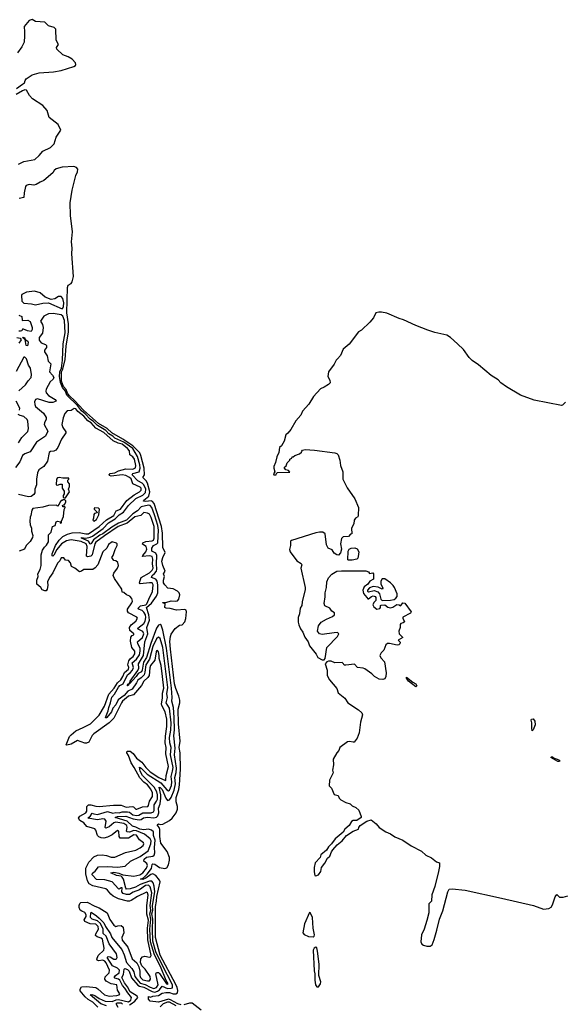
# Model space of a CAD drawing. Extents: x 2528690 to 2677062, y 911844 to 1023253.
# Tile 56 of 145: x 2558870 to 2564845, y 987139 to 997970. Entities that reach past the tile are written whole.
import ezdxf

# ---------------------------------------------------------------- set-up
doc = ezdxf.new("R2010")
doc.units = 0

msp = doc.modelspace()

# ---------------------------------------------------------------- linework, layer by layer
at = {"layer": '0CON10XD'}
for points in [[(2558835, 997212), (2558901, 997259), (2558922, 997275), (2558929, 997301), (2558941, 997319), (2559005, 997364), (2559085, 997386), (2559243, 997397), (2559325, 997409), (2559465, 997455), (2559483, 997465), (2559488, 997475), (2559483, 997495), (2559446, 997535), (2559402, 997562), (2559343, 997583), (2559279, 997645), (2559276, 997665), (2559298, 997695), (2559272, 997745), (2559267, 997865), (2559248, 997885), (2559185, 997903), (2559145, 997944), (2559045, 997951), (2559005, 997970), (2558975, 997959), (2558918, 997895), (2558924, 997835), (2558921, 997791), (2558919, 997721), (2558895, 997671), (2558844, 997606)], [(2558855, 996382), (2558915, 996411), (2559035, 996430), (2559085, 996474), (2559125, 996523), (2559208, 996562), (2559250, 996605), (2559272, 996678), (2559321, 996755), (2559291, 996815), (2559194, 996895), (2559170, 996970), (2559123, 997025), (2559010, 997100), (2558979, 997135), (2558945, 997195), (2558925, 997197), (2558902, 997188), (2558832, 997148)], [(2560439, 992321), (2560430, 992395), (2560348, 992648), (2560330, 992670), (2560315, 992676), (2560255, 992670), (2560232, 992675), (2560234, 992685), (2560290, 992730), (2560302, 992775), (2560273, 992873), (2560259, 992899), (2560223, 992935), (2560241, 992965), (2560237, 993035), (2560203, 993175), (2560189, 993205), (2560112, 993282), (2560005, 993354), (2559884, 993425), (2559831, 993471), (2559735, 993529), (2559572, 993675), (2559477, 993777), (2559413, 993835), (2559395, 993860), (2559381, 993901), (2559351, 993935), (2559329, 993995), (2559331, 994095), (2559344, 994126), (2559369, 994231), (2559381, 994379), (2559408, 994535), (2559405, 994625), (2559389, 994745), (2559397, 995023), (2559402, 995048), (2559435, 995068), (2559448, 995085), (2559462, 995145), (2559442, 995395), (2559446, 995455), (2559440, 995525), (2559451, 995635), (2559430, 995815), (2559426, 995955), (2559446, 996095), (2559488, 996255), (2559505, 996295), (2559507, 996325), (2559493, 996345), (2559465, 996356), (2559335, 996347), (2559272, 996328), (2559249, 996311), (2559234, 996286), (2559135, 996201), (2559095, 996184), (2559050, 996155), (2559025, 996149), (2558975, 996155), (2558942, 996145), (2558934, 996135), (2558918, 996065), (2558916, 996014), (2558865, 996002)], [(2559335, 994790), (2559345, 994796), (2559353, 994815), (2559356, 994855), (2559345, 994901), (2559324, 994924), (2559295, 994925), (2559255, 994898), (2559215, 994891), (2559149, 994919), (2559095, 994964), (2559033, 994983), (2558945, 994972), (2558895, 994946), (2558890, 994935), (2558895, 994872), (2558915, 994852), (2559000, 994845), (2559045, 994834), (2559125, 994851), (2559185, 994854), (2559335, 994790)], [(2560075, 987133), (2560095, 987143), (2560135, 987174), (2560170, 987215), (2560160, 987230), (2560085, 987275), (2560053, 987333), (2560020, 987375), (2559993, 987435), (2560012, 987468), (2560018, 987525), (2560025, 987532), (2560055, 987521), (2560073, 987505), (2560100, 987430), (2560168, 987348), (2560188, 987338), (2560235, 987328), (2560325, 987280), (2560355, 987274), (2560385, 987283), (2560405, 987298), (2560435, 987339), (2560495, 987313), (2560533, 987315), (2560548, 987322), (2560549, 987355), (2560437, 987575), (2560366, 987715), (2560332, 987835), (2560329, 987965), (2560335, 988075), (2560323, 988135), (2560335, 988175), (2560329, 988225), (2560354, 988375), (2560348, 988438), (2560336, 988476), (2560323, 988493), (2560295, 988495), (2560195, 988458), (2560143, 988427), (2560085, 988408), (2560045, 988405), (2560038, 988415), (2560012, 988515), (2559995, 988539), (2559985, 988547), (2559935, 988555), (2559871, 988585), (2559906, 988594), (2559960, 988580), (2560005, 988565), (2560125, 988548), (2560191, 988565), (2560225, 988585), (2560265, 988637), (2560275, 988665), (2560267, 988687), (2560235, 988715), (2560239, 988735), (2560265, 988757), (2560333, 988767), (2560349, 988781), (2560354, 988806), (2560350, 988865), (2560358, 988945), (2560342, 988995), (2560341, 989035), (2560320, 989055), (2560285, 989065), (2560235, 989057), (2560189, 989065), (2560145, 989089), (2560109, 989099), (2560052, 989152), (2559918, 989195), (2559945, 989204), (2560035, 989207), (2560118, 989178), (2560183, 989167), (2560205, 989171), (2560231, 989189), (2560273, 989197), (2560345, 989189), (2560375, 989199), (2560388, 989212), (2560398, 989245), (2560397, 989295), (2560414, 989346), (2560423, 989405), (2560422, 989445), (2560403, 989527), (2560415, 989525), (2560435, 989501), (2560475, 989408), (2560495, 989382), (2560515, 989388), (2560535, 989415), (2560566, 989495), (2560584, 989565), (2560574, 989635), (2560591, 989689), (2560595, 989735), (2560573, 989885), (2560577, 989955), (2560564, 990094), (2560572, 990158), (2560566, 990295), (2560561, 990405), (2560541, 990475), (2560546, 990515), (2560539, 990615), (2560482, 991055), (2560445, 991255), (2560425, 991309), (2560415, 991317), (2560395, 991310), (2560372, 991275), (2560312, 991108), (2560265, 990954), (2560229, 990901), (2560216, 990815), (2560207, 990797), (2560172, 990778), (2560151, 990745), (2560075, 990664), (2560067, 990663), (2560065, 990648), (2560055, 990641), (2560052, 990645), (2560065, 990666), (2560074, 990666), (2560084, 990695), (2560169, 990811), (2560178, 990835), (2560176, 990885), (2560229, 990975), (2560244, 991125), (2560277, 991215), (2560266, 991285), (2560295, 991365), (2560289, 991425), (2560265, 991505), (2560319, 991551), (2560373, 991627), (2560387, 991665), (2560388, 991755), (2560381, 991795), (2560365, 991816), (2560318, 991835), (2560326, 991855), (2560353, 991877), (2560373, 991905), (2560378, 991925), (2560374, 991985), (2560379, 992075), (2560365, 992101), (2560323, 992123), (2560324, 992155), (2560342, 992185), (2560377, 992203), (2560387, 992215), (2560395, 992355), (2560388, 992405), (2560350, 992525), (2560323, 992603), (2560305, 992626), (2560285, 992628), (2560205, 992613), (2560165, 992567), (2560115, 992535), (2560045, 992466), (2559955, 992433), (2559882, 992388), (2559785, 992316), (2559750, 992300), (2559680, 992250), (2559661, 992219), (2559655, 992199), (2559645, 992203), (2559625, 992234), (2559549, 992265), (2559548, 992275), (2559595, 992268), (2559643, 992277), (2559671, 992289), (2559786, 992374), (2559845, 992434), (2559919, 992481), (2559965, 992523), (2560009, 992551), (2560065, 992625), (2560145, 992704), (2560225, 992741), (2560252, 992768), (2560255, 992805), (2560234, 992855), (2560215, 992872), (2560168, 992898), (2560107, 992965), (2560113, 992977), (2560184, 992995), (2560194, 993035), (2560189, 993075), (2560165, 993165), (2560114, 993254), (2560015, 993321), (2559917, 993365), (2559895, 993387), (2559850, 993415), (2559815, 993452), (2559724, 993504), (2559681, 993551), (2559644, 993574), (2559591, 993635), (2559548, 993668), (2559505, 993724), (2559388, 993838), (2559374, 993885), (2559341, 993925), (2559318, 993978), (2559308, 994045), (2559311, 994095), (2559329, 994135), (2559341, 994225), (2559349, 994405), (2559371, 994525), (2559362, 994662), (2559345, 994707), (2559325, 994724), (2559237, 994737), (2559185, 994733), (2559135, 994707), (2559099, 994655), (2559121, 994615), (2559129, 994585), (2559119, 994521), (2559085, 994475), (2559083, 994445), (2559105, 994415), (2559155, 994396), (2559165, 994385), (2559164, 994365), (2559144, 994335), (2559142, 994315), (2559172, 994272), (2559182, 994215), (2559213, 994183), (2559198, 994095), (2559231, 994061), (2559244, 994035), (2559239, 994015), (2559203, 993985), (2559161, 993905), (2559156, 993885), (2559162, 993865), (2559185, 993835), (2559260, 993790), (2559269, 993775), (2559235, 993758), (2559195, 993758), (2559065, 993800), (2559045, 993791), (2559033, 993765), (2559035, 993735), (2559045, 993716), (2559132, 993642), (2559161, 993595), (2559162, 993575), (2559141, 993535), (2559139, 993515), (2559178, 993445), (2559152, 993388), (2559055, 993323), (2558984, 993216), (2558925, 993196), (2558899, 993175), (2558870, 993105), (2558825, 993045)], [(2558859, 994719), (2558893, 994705), (2558896, 994666), (2558901, 994661), (2558960, 994665), (2558985, 994649), (2559008, 994585), (2559005, 994560), (2558995, 994540), (2558955, 994548), (2558913, 994567), (2558900, 994565), (2558893, 994547), (2558878, 994542), (2558860, 994545)], [(2563684, 994404), (2563604, 994475), (2563565, 994499), (2563435, 994529), (2563356, 994555), (2563225, 994604), (2563089, 994669), (2563042, 994682), (2562905, 994740), (2562846, 994754), (2562816, 994754), (2562785, 994745), (2562759, 994691), (2562718, 994642), (2562626, 994554), (2562595, 994535), (2562491, 994399), (2562425, 994344), (2562398, 994275), (2562362, 994238), (2562348, 994225), (2562328, 994182), (2562264, 994096), (2562256, 994046), (2562278, 994005), (2562282, 993975), (2562264, 993956), (2562215, 993927), (2562175, 993909), (2562101, 993825), (2562048, 993742), (2561978, 993665), (2561961, 993619), (2561905, 993558), (2561849, 993461), (2561818, 993422), (2561795, 993404), (2561777, 993333), (2561747, 993283), (2561726, 993265), (2561720, 993210), (2561695, 993160), (2561681, 993099), (2561663, 993055), (2561662, 993035), (2561673, 992997), (2561660, 992975), (2561662, 992962), (2561688, 992962), (2561692, 992978), (2561705, 992988), (2561838, 992992), (2561825, 993010), (2561795, 993020), (2561780, 993035), (2561782, 993048), (2561798, 993062), (2561810, 993095), (2561820, 993105), (2561840, 993125), (2561840, 993135), (2561860, 993145), (2561865, 993160), (2561875, 993160), (2561893, 993177), (2561947, 993193), (2561968, 993212), (2561970, 993225), (2561980, 993235), (2562007, 993243), (2562110, 993235), (2562335, 993204), (2562357, 993197), (2562370, 993185), (2562389, 993125), (2562398, 993065), (2562421, 992995), (2562421, 992915), (2562469, 992819), (2562555, 992698), (2562594, 992605), (2562592, 992515), (2562587, 992503), (2562560, 992485), (2562547, 992465), (2562544, 992425), (2562518, 992375), (2562520, 992315), (2562505, 992310), (2562484, 992286), (2562425, 992280), (2562408, 992262), (2562398, 992205), (2562409, 992145), (2562397, 992107), (2562375, 992081), (2562355, 992084), (2562325, 992100), (2562305, 992140), (2562262, 992155), (2562244, 992194), (2562228, 992315), (2562203, 992333), (2562165, 992333), (2562125, 992324), (2561858, 992242), (2561848, 992232), (2561848, 992185), (2561837, 992143), (2561844, 992115), (2561915, 992018), (2561965, 991989), (2561973, 991975), (2561960, 991935), (2562007, 991725), (2562007, 991703), (2561974, 991565), (2561973, 991527), (2561953, 991495), (2561945, 991435), (2561932, 991395), (2561931, 991341), (2561938, 991315), (2561955, 991268), (2561982, 991232), (2562005, 991177), (2562040, 991125), (2562055, 991084), (2562130, 990990), (2562146, 990955), (2562195, 990928), (2562215, 990930), (2562228, 990942), (2562246, 991065), (2562363, 991185), (2562378, 991215), (2562365, 991228), (2562325, 991227), (2562195, 991207), (2562165, 991216), (2562145, 991245), (2562155, 991302), (2562185, 991342), (2562243, 991377), (2562310, 991405), (2562330, 991425), (2562330, 991445), (2562300, 991465), (2562280, 991495), (2562225, 991522), (2562218, 991548), (2562229, 991621), (2562227, 991665), (2562241, 991725), (2562246, 991786), (2562265, 991831), (2562301, 991869), (2562355, 991903), (2562408, 991908), (2562675, 991907), (2562703, 991895), (2562715, 991878), (2562750, 991885), (2562760, 991875), (2562760, 991815), (2562718, 991792), (2562695, 991761), (2562658, 991732), (2562642, 991695), (2562648, 991658), (2562687, 991615), (2562695, 991598), (2562705, 991598), (2562736, 991625), (2562755, 991632), (2562779, 991625), (2562785, 991615), (2562785, 991580), (2562762, 991558), (2562752, 991535), (2562762, 991512), (2562795, 991486), (2562827, 991493), (2562837, 991505), (2562836, 991525), (2562845, 991531), (2562885, 991532), (2562915, 991509), (2562945, 991501), (2562971, 991509), (2563016, 991536), (2563040, 991535), (2563055, 991522), (2563065, 991528), (2563083, 991557), (2563105, 991550), (2563174, 991455), (2563165, 991442), (2563081, 991399), (2563080, 991385), (2563100, 991345), (2563084, 991336), (2563061, 991329), (2563052, 991318), (2563051, 991285), (2563038, 991245), (2563043, 991213), (2563082, 991175), (2563030, 991145), (2563051, 991121), (2563049, 991105), (2563039, 991095), (2563021, 991091), (2562935, 991109), (2562912, 991108), (2562895, 991092), (2562874, 991036), (2562844, 991005), (2562828, 990975), (2562839, 990949), (2562879, 990905), (2562897, 990787), (2562895, 990745), (2562885, 990721), (2562862, 990712), (2562820, 990715), (2562770, 990745), (2562740, 990775), (2562665, 990830), (2562645, 990838), (2562583, 990843), (2562552, 990882), (2562455, 990868), (2562435, 990870), (2562430, 990885), (2562415, 990898), (2562334, 990896), (2562293, 990913), (2562265, 990913), (2562245, 990905), (2562229, 990885), (2562251, 990815), (2562250, 990755), (2562275, 990707), (2562355, 990613), (2562372, 990565), (2562443, 990505), (2562476, 990455), (2562595, 990378), (2562632, 990345), (2562637, 990325), (2562616, 990244), (2562600, 990125), (2562581, 990065), (2562545, 990024), (2562535, 990021), (2562495, 990031), (2562475, 990027), (2562388, 989965), (2562378, 989932), (2562355, 989905), (2562315, 989835), (2562319, 989775), (2562310, 989715), (2562315, 989685), (2562275, 989605), (2562273, 989543), (2562296, 989515), (2562325, 989448), (2562370, 989435), (2562382, 989405), (2562399, 989389), (2562455, 989360), (2562504, 989344), (2562525, 989322), (2562564, 989304), (2562597, 989275), (2562624, 989205), (2562622, 989195), (2562575, 989162), (2562535, 989160), (2562519, 989151), (2562491, 989105), (2562445, 989064), (2562426, 989034), (2562339, 988961), (2562296, 988904), (2562265, 988873), (2562242, 988835), (2562179, 988785), (2562174, 988755), (2562117, 988695), (2562106, 988645), (2562105, 988595), (2562115, 988556), (2562125, 988552), (2562155, 988562), (2562179, 988601), (2562189, 988645), (2562225, 988691), (2562253, 988747), (2562280, 988770), (2562296, 988815), (2562311, 988839), (2562358, 988892), (2562415, 988936), (2562463, 988997), (2562535, 989044), (2562593, 989067), (2562596, 989085), (2562611, 989105), (2562685, 989152), (2562735, 989169), (2562787, 989125), (2562820, 989085), (2562895, 989037), (2562945, 989013), (2562995, 988980), (2563080, 988945), (2563172, 988882), (2563285, 988822), (2563335, 988781), (2563395, 988752), (2563452, 988705), (2563484, 988694), (2563486, 988656), (2563475, 988601), (2563434, 988435), (2563402, 988345), (2563395, 988275), (2563367, 988245), (2563366, 988145), (2563345, 988060), (2563315, 987967), (2563287, 987905), (2563281, 987825), (2563291, 987801), (2563308, 987788), (2563345, 987777), (2563382, 987778), (2563405, 987795), (2563427, 987853), (2563457, 987953), (2563485, 988076), (2563523, 988167), (2563575, 988376), (2563591, 988405), (2563625, 988409), (2563765, 988395), (2564165, 988305), (2564518, 988225), (2564627, 988187), (2564686, 988194), (2564712, 988208), (2564728, 988232), (2564755, 988320), (2564775, 988348), (2564805, 988317), (2564845, 988316), (2564895, 988333)], [(2558840, 994475), (2558876, 994466), (2558887, 994447), (2558860, 994410)], [(2558955, 994382), (2558942, 994385), (2558930, 994450), (2558911, 994461), (2558905, 994478), (2558922, 994475), (2558930, 994450), (2558959, 994435), (2558963, 994417), (2558955, 994382)], [(2564868, 993762), (2564835, 993729), (2564825, 993727), (2564525, 993783), (2564375, 993840), (2564220, 993930), (2564159, 993975), (2564129, 994009), (2564053, 994055), (2563915, 994174), (2563845, 994220), (2563811, 994255), (2563750, 994340), (2563684, 994404)], [(2558862, 993888), (2558935, 993952), (2558963, 993997), (2558995, 994035), (2559001, 994065), (2558989, 994135), (2558968, 994168), (2558945, 994239), (2558925, 994257), (2558915, 994256), (2558832, 994098)], [(2558867, 993673), (2558872, 993695), (2558830, 993775)], [(2558855, 993315), (2558895, 993375), (2558960, 993440), (2558967, 993473), (2558959, 993555), (2558952, 993572), (2558916, 993606), (2558874, 993614), (2558853, 993625)], [(2559825, 987123), (2559760, 987145), (2559646, 987245), (2559664, 987246), (2559695, 987236), (2559743, 987203), (2559809, 987175), (2559885, 987171), (2559931, 987189), (2559955, 987192), (2560065, 987167), (2560091, 987185), (2560099, 987215), (2560057, 987267), (2560025, 987318), (2559998, 987345), (2559972, 987405), (2559955, 987416), (2559915, 987425), (2559909, 987435), (2559924, 987456), (2559964, 987485), (2559967, 987515), (2559946, 987535), (2559891, 987561), (2559832, 987655), (2559842, 987665), (2559865, 987662), (2559905, 987637), (2559926, 987634), (2559935, 987640), (2559940, 987655), (2559933, 987695), (2559853, 987803), (2559819, 987889), (2559787, 987917), (2559787, 987967), (2559759, 988029), (2559725, 988059), (2559668, 988075), (2559648, 988095), (2559650, 988145), (2559655, 988152), (2559715, 988114), (2559745, 988087), (2559795, 988034), (2559814, 987994), (2559867, 987915), (2559882, 987875), (2559914, 987835), (2559992, 987742), (2560019, 987685), (2560045, 987600), (2560102, 987532), (2560123, 987495), (2560134, 987445), (2560175, 987392), (2560195, 987373), (2560248, 987358), (2560305, 987327), (2560345, 987313), (2560375, 987323), (2560391, 987355), (2560367, 987475), (2560375, 987490), (2560395, 987488), (2560405, 987478), (2560483, 987365), (2560495, 987360), (2560502, 987365), (2560480, 987400), (2560418, 987555), (2560352, 987682), (2560308, 987825), (2560302, 987965), (2560311, 988075), (2560299, 988135), (2560310, 988175), (2560304, 988225), (2560321, 988365), (2560305, 988432), (2560285, 988448), (2560253, 988445), (2560185, 988399), (2560118, 988372), (2560075, 988346), (2560045, 988347), (2560008, 988358), (2559991, 988375), (2559995, 988419), (2559985, 988422), (2559965, 988404), (2559955, 988408), (2559887, 988487), (2559805, 988508), (2559715, 988513), (2559667, 988565), (2559669, 988581), (2559699, 988605), (2559735, 988650), (2559836, 988654), (2559945, 988649), (2560030, 988660), (2560088, 988712), (2560195, 988765), (2560281, 988829), (2560313, 988905), (2560315, 988939), (2560305, 988958), (2560242, 989012), (2560155, 989046), (2560125, 989051), (2560075, 989033), (2560052, 989035), (2560044, 989045), (2560050, 989085), (2560046, 989105), (2560015, 989127), (2559925, 989143), (2559905, 989134), (2559855, 989090), (2559815, 989076), (2559809, 989085), (2559821, 989155), (2559805, 989175), (2559785, 989178), (2559725, 989169), (2559620, 989185), (2559648, 989212), (2559665, 989243), (2559686, 989236), (2559725, 989227), (2559835, 989259), (2559893, 989243), (2559925, 989249), (2559965, 989247), (2559995, 989255), (2560055, 989255), (2560075, 989251), (2560115, 989223), (2560155, 989216), (2560179, 989221), (2560225, 989246), (2560315, 989244), (2560342, 989255), (2560349, 989271), (2560349, 989335), (2560375, 989372), (2560383, 989397), (2560385, 989445), (2560378, 989475), (2560347, 989527), (2560221, 989655), (2560195, 989704), (2560185, 989747), (2560205, 989735), (2560271, 989671), (2560420, 989575), (2560488, 989498), (2560505, 989489), (2560515, 989496), (2560539, 989545), (2560543, 989585), (2560533, 989645), (2560551, 989705), (2560555, 989745), (2560529, 989885), (2560535, 989965), (2560521, 990015), (2560516, 990075), (2560531, 990155), (2560533, 990235), (2560515, 990395), (2560481, 990455), (2560493, 990513), (2560488, 990555), (2560500, 990625), (2560445, 991065), (2560414, 991164), (2560395, 991179), (2560375, 991161), (2560335, 991076), (2560295, 990935), (2560258, 990875), (2560247, 990793), (2560237, 990765), (2560205, 990731), (2560167, 990705), (2560153, 990675), (2560105, 990606), (2560057, 990583), (2560017, 990535), (2559952, 990488), (2559927, 990433), (2559895, 990395), (2559879, 990355), (2559829, 990295), (2559815, 990288), (2559812, 990295), (2559844, 990366), (2559848, 990405), (2559868, 990455), (2559883, 990517), (2559911, 990549), (2559955, 990629), (2559972, 990645), (2560006, 990664), (2560055, 990764), (2560085, 990785), (2560110, 990815), (2560122, 990845), (2560105, 990897), (2560155, 990935), (2560186, 990985), (2560195, 991025), (2560195, 991055), (2560167, 991105), (2560166, 991125), (2560219, 991175), (2560235, 991215), (2560225, 991240), (2560173, 991265), (2560169, 991275), (2560235, 991328), (2560250, 991355), (2560257, 991395), (2560252, 991425), (2560235, 991452), (2560215, 991470), (2560177, 991485), (2560173, 991495), (2560198, 991522), (2560255, 991535), (2560268, 991545), (2560300, 991620), (2560331, 991675), (2560336, 991755), (2560326, 991775), (2560295, 991777), (2560195, 991763), (2560187, 991775), (2560189, 991791), (2560206, 991835), (2560298, 991885), (2560325, 991914), (2560336, 991935), (2560329, 991985), (2560334, 992035), (2560325, 992064), (2560295, 992074), (2560221, 992065), (2560222, 992075), (2560255, 992118), (2560266, 992145), (2560260, 992175), (2560221, 992201), (2560224, 992215), (2560255, 992230), (2560325, 992236), (2560339, 992245), (2560348, 992265), (2560348, 992395), (2560315, 992494), (2560295, 992530), (2560275, 992543), (2560235, 992549), (2560203, 992517), (2560135, 992500), (2560050, 992430), (2559954, 992395), (2559803, 992293), (2559705, 992224), (2559695, 992205), (2559668, 992085), (2559651, 992069), (2559615, 992061), (2559605, 992068), (2559612, 992175), (2559601, 992205), (2559545, 992231), (2559435, 992248), (2559384, 992236), (2559329, 992205), (2559279, 992141), (2559245, 992078), (2559235, 992068), (2559225, 992071), (2559226, 992095), (2559264, 992186), (2559304, 992246), (2559345, 992285), (2559395, 992311), (2559445, 992325), (2559525, 992330), (2559595, 992314), (2559625, 992315), (2559745, 992394), (2559823, 992467), (2559903, 992515), (2559932, 992568), (2559979, 992585), (2560049, 992681), (2560128, 992742), (2560186, 992775), (2560205, 992795), (2560205, 992815), (2560195, 992828), (2560113, 992863), (2560095, 992918), (2560076, 992935), (2560035, 992957), (2559995, 992964), (2559875, 992947), (2559858, 992955), (2559853, 992965), (2559865, 992979), (2559915, 992987), (2559955, 993009), (2560035, 993028), (2560115, 993026), (2560141, 993039), (2560148, 993065), (2560130, 993135), (2560115, 993160), (2560081, 993185), (2560075, 993226), (2560055, 993253), (2559995, 993301), (2559952, 993312), (2559898, 993338), (2559795, 993428), (2559707, 993477), (2559655, 993534), (2559617, 993557), (2559575, 993610), (2559509, 993659), (2559485, 993688), (2559469, 993691), (2559435, 993669), (2559392, 993668), (2559365, 993639), (2559349, 993591), (2559334, 993515), (2559343, 993485), (2559378, 993435), (2559378, 993425), (2559328, 993355), (2559288, 993265), (2559266, 993235), (2559245, 993222), (2559210, 993220), (2559195, 993208), (2559174, 993115), (2559135, 993056), (2559080, 993020), (2559064, 992985), (2559055, 992915), (2559054, 992855), (2559037, 992805), (2559037, 992765), (2559025, 992746), (2558995, 992724), (2558965, 992720), (2558855, 992746)], [(2559375, 992710), (2559418, 992775), (2559408, 992805), (2559418, 992835), (2559418, 992865), (2559400, 992885), (2559400, 992905), (2559410, 992915), (2559410, 992925), (2559345, 992926), (2559305, 992934), (2559285, 992929), (2559273, 992915), (2559272, 992855), (2559285, 992850), (2559315, 992862), (2559335, 992860), (2559338, 992815), (2559358, 992785), (2559358, 992755), (2559348, 992735), (2559348, 992718), (2559355, 992710), (2559375, 992710)], [(2560299, 990841), (2560293, 990755), (2560279, 990735), (2560233, 990695), (2560207, 990645), (2560122, 990545), (2560065, 990529), (2560001, 990475), (2559987, 990455), (2559905, 990285), (2559855, 990235), (2559685, 990115), (2559667, 990095), (2559628, 990022), (2559605, 990012), (2559585, 990011), (2559505, 990042), (2559435, 990001), (2559388, 989988), (2559382, 989992), (2559419, 990085), (2559434, 990105), (2559485, 990146), (2559566, 990185), (2559647, 990223), (2559742, 990318), (2559802, 990418), (2559849, 990551), (2559909, 990615), (2559945, 990675), (2559981, 990709), (2560005, 990745), (2560022, 990788), (2560065, 990825), (2560069, 990845), (2560060, 990875), (2560071, 990919), (2560087, 990943), (2560116, 990965), (2560134, 990995), (2560135, 991025), (2560103, 991063), (2560087, 991135), (2560091, 991179), (2560105, 991195), (2560126, 991205), (2560126, 991215), (2560082, 991252), (2560075, 991285), (2560095, 991315), (2560148, 991355), (2560166, 991386), (2560159, 991399), (2560065, 991446), (2560055, 991465), (2560055, 991485), (2560104, 991555), (2560108, 991575), (2560102, 991602), (2560079, 991629), (2560042, 991645), (2560015, 991668), (2559995, 991672), (2559993, 991705), (2559913, 991823), (2559899, 991855), (2559905, 991882), (2559944, 991936), (2559956, 991965), (2559949, 991999), (2559925, 992017), (2559905, 992020), (2559882, 992055), (2559898, 992075), (2559918, 992142), (2559940, 992185), (2559942, 992205), (2559935, 992212), (2559885, 992226), (2559845, 992198), (2559828, 992155), (2559784, 992115), (2559727, 991973), (2559701, 991939), (2559675, 991921), (2559575, 991922), (2559550, 991905), (2559528, 991898), (2559475, 991938), (2559440, 991955), (2559430, 991995), (2559405, 992020), (2559373, 992023), (2559355, 992050), (2559335, 992052), (2559325, 992050), (2559311, 992019), (2559285, 991990), (2559235, 991886), (2559198, 991835), (2559174, 991786), (2559179, 991745), (2559173, 991705), (2559162, 991688), (2559145, 991686), (2559118, 991698), (2559102, 991725), (2559059, 991759), (2559057, 991803), (2559071, 991845), (2559070, 991875), (2559095, 991922), (2559106, 991965), (2559107, 992083), (2559120, 992135), (2559141, 992169), (2559165, 992188), (2559188, 992225), (2559188, 992302), (2559217, 992333), (2559232, 992395), (2559260, 992405), (2559272, 992445), (2559285, 992452), (2559318, 992448), (2559315, 992430), (2559328, 992435), (2559330, 992455), (2559353, 992505), (2559357, 992583), (2559368, 992605), (2559365, 992620), (2559355, 992610), (2559345, 992610), (2559340, 992625), (2559365, 992640), (2559378, 992665), (2559377, 992677), (2559365, 992690), (2559345, 992690), (2559335, 992680), (2559325, 992680), (2559313, 992667), (2559305, 992640), (2559285, 992620), (2559275, 992630), (2559185, 992627), (2559124, 992606), (2559015, 992592), (2559002, 992575), (2558992, 992515), (2558984, 992496), (2558980, 992455), (2558984, 992414), (2559000, 992375), (2559000, 992345), (2559014, 992295), (2559010, 992275), (2558985, 992230), (2558942, 992185), (2558923, 992147), (2558865, 992123)], [(2559685, 992453), (2559715, 992473), (2559738, 992525), (2559746, 992585), (2559735, 992598), (2559695, 992602), (2559688, 992595), (2559690, 992585), (2559718, 992558), (2559720, 992545), (2559693, 992537), (2559683, 992527), (2559680, 992485), (2559672, 992465), (2559685, 992453)], [(2560645, 987132), (2560608, 987145), (2560529, 987189), (2560505, 987195), (2560395, 987163), (2560305, 987174), (2560285, 987197), (2560284, 987226), (2560306, 987216), (2560333, 987227), (2560394, 987236), (2560435, 987261), (2560475, 987270), (2560515, 987269), (2560555, 987254), (2560586, 987254), (2560603, 987267), (2560608, 987292), (2560602, 987325), (2560587, 987357), (2560415, 987680), (2560363, 987875), (2560362, 988215), (2560374, 988275), (2560376, 988325), (2560413, 988485), (2560406, 988505), (2560367, 988557), (2560335, 988574), (2560312, 988568), (2560257, 988525), (2560223, 988513), (2560196, 988515), (2560229, 988531), (2560270, 988570), (2560317, 988633), (2560325, 988676), (2560334, 988685), (2560355, 988679), (2560405, 988644), (2560465, 988633), (2560488, 988642), (2560506, 988675), (2560518, 988725), (2560518, 988755), (2560491, 988821), (2560423, 988913), (2560411, 988985), (2560411, 989061), (2560404, 989085), (2560382, 989115), (2560395, 989126), (2560415, 989118), (2560445, 989122), (2560518, 989162), (2560545, 989185), (2560591, 989245), (2560604, 989285), (2560606, 989315), (2560590, 989365), (2560590, 989415), (2560619, 989501), (2560625, 989555), (2560637, 989725), (2560633, 989905), (2560624, 989965), (2560634, 990035), (2560615, 990225), (2560611, 990385), (2560629, 990455), (2560630, 990485), (2560620, 990530), (2560585, 990613), (2560573, 990665), (2560526, 991045), (2560519, 991131), (2560526, 991185), (2560535, 991211), (2560577, 991273), (2560625, 991310), (2560655, 991313), (2560685, 991348), (2560696, 991384), (2560704, 991455), (2560700, 991475), (2560685, 991483), (2560595, 991473), (2560525, 991493), (2560480, 991495), (2560466, 991505), (2560470, 991545), (2560442, 991555), (2560445, 991560), (2560475, 991559), (2560535, 991579), (2560585, 991573), (2560603, 991577), (2560618, 991595), (2560629, 991645), (2560624, 991664), (2560603, 991685), (2560555, 991710), (2560498, 991718), (2560465, 991752), (2560452, 991775), (2560451, 991805), (2560462, 991845), (2560452, 991875), (2560468, 991905), (2560442, 991965), (2560432, 992015), (2560442, 992055), (2560469, 992109), (2560443, 992163), (2560439, 992321)], [(2562485, 992023), (2562478, 992028), (2562479, 992125), (2562492, 992145), (2562513, 992157), (2562555, 992161), (2562578, 992148), (2562596, 992116), (2562591, 992065), (2562586, 992045), (2562576, 992035), (2562525, 992025), (2562485, 992023)], [(2562855, 991581), (2562945, 991585), (2562985, 991591), (2563005, 991605), (2563018, 991625), (2563019, 991655), (2562991, 991725), (2562977, 991747), (2562946, 991776), (2562885, 991818), (2562855, 991818), (2562841, 991795), (2562838, 991765), (2562860, 991715), (2562855, 991706), (2562809, 991729), (2562755, 991734), (2562715, 991719), (2562693, 991695), (2562694, 991684), (2562705, 991676), (2562765, 991690), (2562807, 991677), (2562826, 991656), (2562841, 991595), (2562855, 991581)], [(2559728, 987108), (2559675, 987163), (2559621, 987191), (2559590, 987220), (2559536, 987286), (2559536, 987305), (2559550, 987330), (2559605, 987335), (2559705, 987323), (2559730, 987310), (2559801, 987245), (2559855, 987228), (2559936, 987235), (2559964, 987245), (2559971, 987255), (2559946, 987296), (2559939, 987355), (2559875, 987365), (2559822, 987392), (2559804, 987414), (2559810, 987440), (2559855, 987487), (2559857, 987515), (2559822, 987595), (2559807, 987615), (2559785, 987624), (2559735, 987619), (2559723, 987625), (2559719, 987635), (2559733, 987677), (2559793, 987735), (2559799, 987755), (2559781, 987855), (2559766, 987866), (2559720, 987880), (2559704, 987895), (2559707, 987915), (2559735, 987965), (2559731, 987995), (2559705, 988019), (2559645, 988024), (2559585, 988050), (2559580, 988070), (2559600, 988105), (2559602, 988125), (2559585, 988148), (2559552, 988162), (2559536, 988176), (2559524, 988205), (2559524, 988225), (2559531, 988249), (2559541, 988259), (2559613, 988263), (2559695, 988218), (2559745, 988200), (2559833, 988145), (2559862, 988072), (2559905, 988009), (2559925, 987996), (2559949, 988001), (2559985, 988006), (2560007, 987987), (2560013, 987925), (2559994, 987875), (2559995, 987846), (2560059, 987769), (2560105, 987641), (2560156, 987596), (2560181, 987551), (2560192, 987505), (2560190, 987455), (2560197, 987435), (2560225, 987410), (2560275, 987397), (2560295, 987398), (2560309, 987415), (2560305, 987445), (2560250, 987525), (2560212, 987562), (2560199, 987599), (2560202, 987638), (2560218, 987662), (2560245, 987669), (2560295, 987656), (2560309, 987661), (2560314, 987675), (2560277, 987847), (2560274, 987975), (2560284, 988064), (2560269, 988129), (2560266, 988225), (2560281, 988341), (2560275, 988365), (2560265, 988374), (2560165, 988325), (2560095, 988280), (2560075, 988273), (2560055, 988274), (2559955, 988301), (2559899, 988329), (2559871, 988351), (2559836, 988396), (2559818, 988408), (2559672, 988442), (2559635, 988465), (2559616, 988496), (2559595, 988575), (2559595, 988635), (2559628, 988702), (2559685, 988760), (2559725, 988778), (2559775, 988783), (2559825, 988776), (2559875, 988759), (2559915, 988758), (2560032, 988808), (2560146, 988835), (2560195, 988859), (2560226, 988885), (2560234, 988905), (2560229, 988915), (2560188, 988948), (2560155, 988998), (2560125, 989005), (2560065, 988968), (2559976, 988966), (2559962, 988985), (2559959, 989045), (2559945, 989050), (2559885, 989005), (2559835, 988978), (2559795, 988966), (2559765, 988970), (2559741, 988981), (2559726, 988995), (2559707, 989055), (2559695, 989071), (2559606, 989096), (2559575, 989136), (2559531, 989161), (2559517, 989185), (2559530, 989210), (2559597, 989245), (2559606, 989265), (2559608, 989315), (2559625, 989332), (2559653, 989333), (2559705, 989318), (2559745, 989314), (2559901, 989331), (2559985, 989330), (2560039, 989309), (2560106, 989316), (2560121, 989311), (2560145, 989286), (2560157, 989285), (2560220, 989310), (2560278, 989315), (2560286, 989325), (2560295, 989375), (2560330, 989425), (2560330, 989465), (2560313, 989505), (2560273, 989555), (2560234, 989584), (2560189, 989629), (2560129, 989745), (2560094, 989794), (2560066, 989876), (2560049, 989905), (2560048, 989915), (2560056, 989924), (2560085, 989922), (2560117, 989897), (2560155, 989846), (2560211, 989801), (2560255, 989743), (2560305, 989698), (2560400, 989635), (2560471, 989601), (2560478, 989605), (2560481, 989655), (2560505, 989755), (2560478, 989895), (2560481, 989965), (2560469, 990015), (2560472, 990088), (2560489, 990195), (2560487, 990275), (2560470, 990355), (2560433, 990425), (2560428, 990445), (2560440, 990505), (2560438, 990562), (2560454, 990616), (2560441, 990745), (2560424, 990865), (2560404, 990944), (2560404, 990975), (2560395, 991018), (2560385, 991031), (2560375, 991029), (2560370, 991015), (2560356, 990925), (2560309, 990865), (2560299, 990841)], [(2563225, 990633), (2563145, 990692), (2563122, 990725), (2563122, 990738), (2563191, 990681), (2563226, 990665), (2563236, 990644), (2563225, 990633)], [(2564505, 990147), (2564498, 990178), (2564501, 990235), (2564492, 990265), (2564496, 990275), (2564515, 990281), (2564531, 990255), (2564536, 990215), (2564515, 990157), (2564505, 990147)], [(2564785, 989809), (2564708, 989855), (2564715, 989862), (2564725, 989861), (2564739, 989849), (2564795, 989830), (2564808, 989818), (2564805, 989810), (2564785, 989809)], [(2562095, 987882), (2562105, 987889), (2562110, 987905), (2562097, 987975), (2562087, 988095), (2562065, 988143), (2562055, 988148), (2562000, 988025), (2561984, 987924), (2561996, 987906), (2562045, 987886), (2562095, 987882)], [(2562155, 987331), (2562175, 987364), (2562180, 987385), (2562157, 987455), (2562160, 987580), (2562143, 987725), (2562135, 987761), (2562125, 987767), (2562105, 987755), (2562097, 987733), (2562106, 987506), (2562114, 987474), (2562115, 987405), (2562123, 987353), (2562135, 987332), (2562155, 987331)], [(2559953, 987105), (2559932, 987145), (2559940, 987155), (2559984, 987154), (2559999, 987139)], [(2560588, 987122), (2560515, 987161), (2560495, 987164), (2560446, 987144), (2560415, 987111)], [(2560865, 987075), (2560765, 987150), (2560735, 987153), (2560675, 987134)]]:
    msp.add_lwpolyline(points, dxfattribs=at)

doc.saveas('drawing.dxf')
